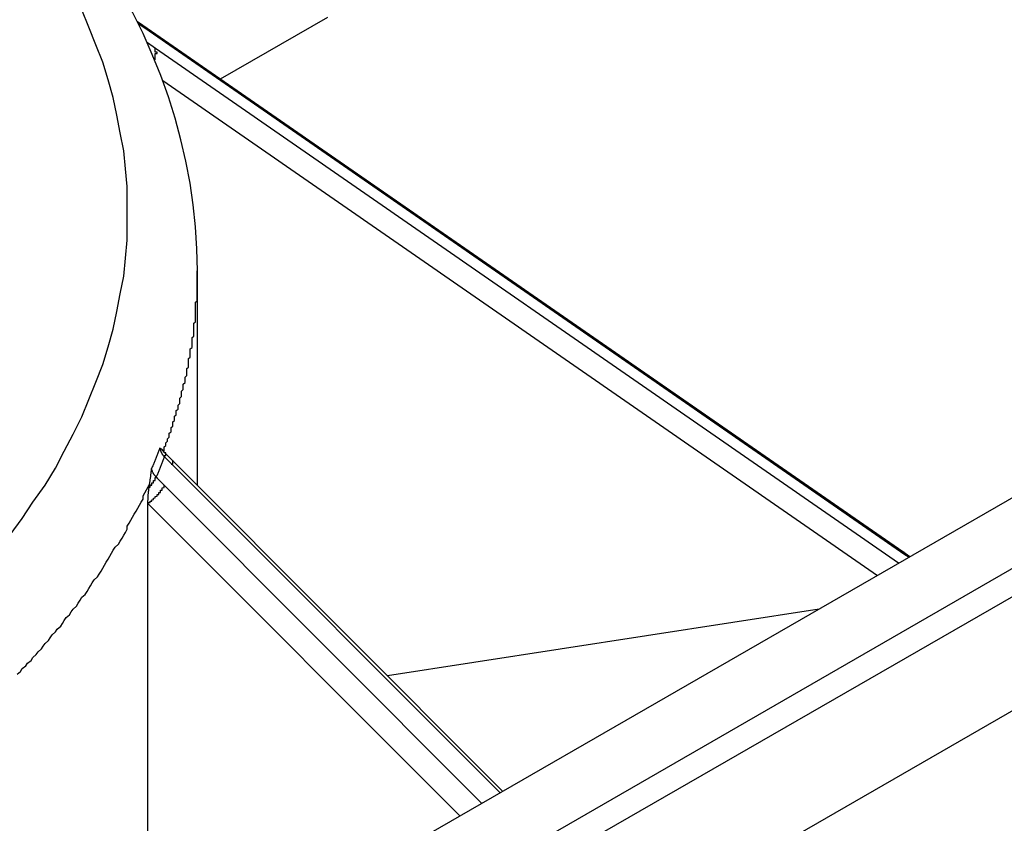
# Model space of a CAD drawing. Extents: x 553 to 1147, y -554 to 286.
# Tile 31 of 49: x 1094.41 to 1100.04, y -177.01 to -172.42. Entities that reach past the tile are written whole.
import ezdxf

# ---------------------------------------------------------------- set-up
doc = ezdxf.new("R2010")
doc.units = 0
doc.header["$LTSCALE"] = 2
doc.layers.add('ETROIT_VISIBLE__ISO_', color=7, linetype='CONTINUOUS')
doc.layers.add('VISIBLE__ISO_', color=7, linetype='CONTINUOUS')

msp = doc.modelspace()

# ---------------------------------------------------------------- linework, layer by layer
at = {"layer": 'ETROIT_VISIBLE__ISO_'}
for p, q in [((1113.4836, -167.8425), (1068.9359, -193.4958)), ((1095.0923, -172.4434), (1095.1293, -172.469)), ((1095.1293, -172.469), (1099.474, -175.4759)), ((1095.1904, -172.5867), (1095.1447, -172.5551)), ((1099.4385, -175.5268), (1095.1904, -172.5867)), ((1095.2322, -172.769), (1099.3176, -175.5964)), ((1095.2419, -174.9186), (1095.2846, -174.9613)), ((1095.2846, -174.9613), (1097.1606, -176.8386)), ((1095.2421, -175.0819), (1095.1956, -175.0354)), ((1097.0571, -176.8982), (1095.2421, -175.0819)), ((1095.1479, -175.1848), (1096.9321, -176.9702)), ((1099.474, -175.4759), (1099.498, -175.4926))]:
    msp.add_line(p, q, dxfattribs=at)
at = {"layer": 'ETROIT_VISIBLE__ISO_', "flags": 128}
for points in [[(1095.2157, -174.8681), (1095.2138, -174.8731), (1095.212, -174.8781), (1095.2101, -174.883), (1095.2083, -174.888), (1095.2064, -174.8929), (1095.2045, -174.8979), (1095.2026, -174.9028), (1095.2007, -174.9077), (1095.1988, -174.9127), (1095.1968, -174.9176), (1095.1949, -174.9225), (1095.193, -174.9274), (1095.191, -174.9322), (1095.189, -174.9371), (1095.1871, -174.942), (1095.1851, -174.9469), (1095.1831, -174.9517), (1095.1811, -174.9566), (1095.1791, -174.9614), (1095.177, -174.9662), (1095.175, -174.971), (1095.1729, -174.9759), (1095.1709, -174.9807), (1095.1688, -174.9855)], [(1095.2157, -174.8681), (1095.2161, -174.8703), (1095.2166, -174.8725), (1095.2171, -174.8748), (1095.2177, -174.877), (1095.2184, -174.8792), (1095.2191, -174.8814), (1095.2199, -174.8836), (1095.2208, -174.8858), (1095.2217, -174.888), (1095.2226, -174.8902), (1095.2237, -174.8923), (1095.2247, -174.8945), (1095.2259, -174.8966), (1095.2271, -174.8987), (1095.2283, -174.9008), (1095.2296, -174.9029), (1095.231, -174.905), (1095.2324, -174.907), (1095.2339, -174.909), (1095.2354, -174.911), (1095.2369, -174.913), (1095.2386, -174.9149), (1095.2402, -174.9168), (1095.2419, -174.9186)], [(1095.1956, -175.0354), (1095.1977, -175.0306), (1095.1997, -175.0259), (1095.2017, -175.0211), (1095.2037, -175.0163), (1095.2057, -175.0115), (1095.2077, -175.0067), (1095.2097, -175.0019), (1095.2117, -174.9971), (1095.2137, -174.9923), (1095.2156, -174.9874), (1095.2176, -174.9826), (1095.2195, -174.9777), (1095.2214, -174.9728), (1095.2233, -174.9679), (1095.2252, -174.9631), (1095.2271, -174.9582), (1095.229, -174.9533), (1095.2309, -174.9483), (1095.2327, -174.9434), (1095.2346, -174.9385), (1095.2364, -174.9335), (1095.2383, -174.9286), (1095.2401, -174.9236), (1095.2419, -174.9186)], [(1095.1956, -175.0354), (1095.1939, -175.0336), (1095.1922, -175.0317), (1095.1905, -175.0298), (1095.1889, -175.0279), (1095.1874, -175.0259), (1095.1859, -175.0239), (1095.1844, -175.0219), (1095.183, -175.0199), (1095.1817, -175.0178), (1095.1804, -175.0158), (1095.1792, -175.0137), (1095.178, -175.0116), (1095.1769, -175.0095), (1095.1759, -175.0073), (1095.1749, -175.0052), (1095.174, -175.003), (1095.1731, -175.0008), (1095.1723, -174.9986), (1095.1716, -174.9965), (1095.1709, -174.9943), (1095.1703, -174.9921), (1095.1697, -174.9898), (1095.1692, -174.9876), (1095.1688, -174.9855)]]:
    msp.add_lwpolyline(points, dxfattribs=at)
at = {"layer": 'ETROIT_VISIBLE__ISO_'}
for points in [[(1094.36, -175.365, 0), (1094.43, -175.271, 0), (1094.49, -175.177, 0), (1094.56, -175.081, 0), (1094.62, -174.984, 0), (1094.67, -174.887, 0), (1094.72, -174.789, 0), (1094.77, -174.691, 0), (1094.81, -174.592, 0), (1094.85, -174.492, 0), (1094.89, -174.392, 0), (1094.92, -174.291, 0), (1094.95, -174.19, 0), (1094.97, -174.089, 0), (1094.99, -173.988, 0), (1095.01, -173.886, 0), (1095.02, -173.784, 0), (1095.03, -173.682, 0), (1095.03, -173.58, 0), (1095.03, -173.477, 0), (1095.03, -173.375, 0), (1095.02, -173.273, 0), (1095.01, -173.171, 0), (1094.99, -173.069, 0), (1094.97, -172.968, 0), (1094.95, -172.866, 0), (1094.92, -172.765, 0), (1094.89, -172.665, 0), (1094.85, -172.565, 0), (1094.81, -172.465, 0), (1094.77, -172.366, 0)], [(1095.13, -172.469, 0), (1095.13, -172.469, 0), (1095.13, -172.469, 0), (1095.13, -172.469, 0), (1095.13, -172.468, 0), (1095.13, -172.468, 0), (1095.13, -172.468, 0), (1095.13, -172.468, 0), (1095.13, -172.468, 0), (1095.13, -172.468, 0), (1095.13, -172.468, 0), (1095.13, -172.468, 0), (1095.13, -172.467, 0), (1095.13, -172.467, 0), (1095.13, -172.467, 0), (1095.13, -172.467, 0), (1095.13, -172.467, 0), (1095.13, -172.467, 0), (1095.13, -172.467, 0), (1095.13, -172.466, 0), (1095.13, -172.466, 0), (1095.13, -172.466, 0), (1095.13, -172.466, 0), (1095.13, -172.466, 0), (1095.13, -172.466, 0), (1095.13, -172.466, 0), (1095.13, -172.466, 0), (1095.13, -172.465, 0), (1095.13, -172.465, 0), (1095.13, -172.465, 0), (1095.13, -172.465, 0), (1095.13, -172.465, 0), (1095.13, -172.465, 0), (1095.13, -172.465, 0), (1095.13, -172.465, 0), (1095.13, -172.464, 0), (1095.13, -172.464, 0), (1095.13, -172.464, 0), (1095.13, -172.464, 0), (1095.13, -172.464, 0), (1095.13, -172.464, 0), (1095.13, -172.464, 0), (1095.13, -172.464, 0), (1095.13, -172.464, 0), (1095.13, -172.463, 0), (1095.13, -172.463, 0), (1095.13, -172.463, 0), (1095.13, -172.463, 0), (1095.13, -172.463, 0), (1095.13, -172.463, 0), (1095.13, -172.463, 0), (1095.13, -172.463, 0), (1095.13, -172.462, 0), (1095.13, -172.462, 0), (1095.13, -172.462, 0), (1095.13, -172.462, 0), (1095.13, -172.462, 0), (1095.12, -172.462, 0), (1095.12, -172.462, 0), (1095.12, -172.462, 0), (1095.12, -172.462, 0), (1095.12, -172.461, 0), (1095.12, -172.461, 0), (1095.12, -172.461, 0), (1095.12, -172.461, 0), (1095.12, -172.461, 0), (1095.12, -172.461, 0), (1095.12, -172.461, 0), (1095.12, -172.461, 0), (1095.12, -172.461, 0), (1095.12, -172.46, 0), (1095.12, -172.46, 0), (1095.12, -172.46, 0), (1095.12, -172.46, 0), (1095.12, -172.46, 0), (1095.12, -172.46, 0), (1095.12, -172.46, 0), (1095.12, -172.46, 0), (1095.12, -172.46, 0), (1095.12, -172.46, 0), (1095.12, -172.459, 0), (1095.12, -172.459, 0), (1095.12, -172.459, 0), (1095.12, -172.459, 0), (1095.12, -172.459, 0), (1095.12, -172.459, 0), (1095.12, -172.459, 0), (1095.12, -172.459, 0), (1095.12, -172.459, 0), (1095.12, -172.459, 0), (1095.12, -172.458, 0), (1095.12, -172.458, 0), (1095.12, -172.458, 0), (1095.12, -172.458, 0), (1095.12, -172.458, 0), (1095.12, -172.458, 0), (1095.12, -172.458, 0), (1095.12, -172.458, 0), (1095.12, -172.458, 0), (1095.12, -172.458, 0), (1095.12, -172.458, 0), (1095.12, -172.457, 0), (1095.12, -172.457, 0), (1095.12, -172.457, 0), (1095.12, -172.457, 0), (1095.12, -172.457, 0), (1095.12, -172.457, 0), (1095.12, -172.457, 0), (1095.12, -172.457, 0), (1095.12, -172.457, 0), (1095.12, -172.457, 0), (1095.12, -172.457, 0), (1095.12, -172.456, 0), (1095.12, -172.456, 0), (1095.12, -172.456, 0), (1095.12, -172.456, 0), (1095.12, -172.456, 0), (1095.12, -172.456, 0), (1095.12, -172.456, 0), (1095.12, -172.456, 0), (1095.12, -172.456, 0), (1095.12, -172.456, 0), (1095.12, -172.456, 0), (1095.12, -172.456, 0), (1095.12, -172.455, 0), (1095.12, -172.455, 0), (1095.12, -172.455, 0), (1095.12, -172.455, 0), (1095.12, -172.455, 0)], [(1095.19, -172.652, 0), (1095.19, -172.651, 0), (1095.19, -172.651, 0), (1095.19, -172.65, 0), (1095.19, -172.65, 0), (1095.19, -172.649, 0), (1095.19, -172.649, 0), (1095.19, -172.648, 0), (1095.19, -172.647, 0), (1095.19, -172.647, 0), (1095.19, -172.646, 0), (1095.19, -172.646, 0), (1095.19, -172.645, 0), (1095.19, -172.644, 0), (1095.19, -172.644, 0), (1095.19, -172.643, 0), (1095.19, -172.643, 0), (1095.19, -172.642, 0), (1095.19, -172.642, 0), (1095.19, -172.641, 0), (1095.19, -172.64, 0), (1095.19, -172.64, 0), (1095.19, -172.639, 0), (1095.19, -172.639, 0), (1095.19, -172.638, 0), (1095.19, -172.637, 0), (1095.19, -172.637, 0), (1095.19, -172.636, 0), (1095.19, -172.636, 0), (1095.19, -172.635, 0), (1095.19, -172.635, 0), (1095.19, -172.634, 0), (1095.19, -172.633, 0), (1095.19, -172.633, 0), (1095.19, -172.632, 0), (1095.19, -172.632, 0), (1095.19, -172.631, 0), (1095.19, -172.631, 0), (1095.19, -172.63, 0), (1095.19, -172.63, 0), (1095.19, -172.629, 0), (1095.19, -172.628, 0), (1095.19, -172.628, 0), (1095.19, -172.627, 0), (1095.19, -172.627, 0), (1095.19, -172.626, 0), (1095.19, -172.626, 0), (1095.19, -172.625, 0), (1095.19, -172.625, 0), (1095.19, -172.624, 0), (1095.19, -172.623, 0), (1095.19, -172.623, 0), (1095.19, -172.622, 0), (1095.19, -172.622, 0), (1095.19, -172.621, 0), (1095.19, -172.621, 0), (1095.19, -172.62, 0), (1095.19, -172.62, 0), (1095.19, -172.619, 0), (1095.19, -172.619, 0), (1095.19, -172.618, 0), (1095.19, -172.617, 0), (1095.19, -172.617, 0), (1095.19, -172.616, 0), (1095.19, -172.616, 0), (1095.19, -172.615, 0), (1095.2, -172.615, 0), (1095.2, -172.614, 0), (1095.2, -172.614, 0), (1095.2, -172.613, 0), (1095.2, -172.613, 0), (1095.2, -172.612, 0), (1095.2, -172.612, 0), (1095.2, -172.611, 0), (1095.2, -172.611, 0), (1095.2, -172.61, 0), (1095.2, -172.61, 0), (1095.2, -172.609, 0), (1095.2, -172.609, 0), (1095.2, -172.608, 0), (1095.2, -172.608, 0), (1095.2, -172.607, 0), (1095.19, -172.607, 0), (1095.19, -172.606, 0), (1095.19, -172.606, 0), (1095.19, -172.605, 0), (1095.19, -172.605, 0), (1095.19, -172.604, 0), (1095.19, -172.604, 0), (1095.19, -172.603, 0), (1095.19, -172.603, 0), (1095.19, -172.602, 0), (1095.19, -172.602, 0), (1095.19, -172.601, 0), (1095.19, -172.601, 0), (1095.19, -172.601, 0), (1095.19, -172.6, 0), (1095.19, -172.6, 0), (1095.19, -172.599, 0), (1095.19, -172.599, 0), (1095.19, -172.598, 0), (1095.19, -172.598, 0), (1095.19, -172.597, 0), (1095.19, -172.597, 0), (1095.19, -172.596, 0), (1095.19, -172.596, 0), (1095.19, -172.596, 0), (1095.19, -172.595, 0), (1095.19, -172.595, 0), (1095.19, -172.594, 0), (1095.19, -172.594, 0), (1095.19, -172.593, 0), (1095.19, -172.593, 0), (1095.19, -172.593, 0), (1095.19, -172.592, 0), (1095.19, -172.592, 0), (1095.19, -172.591, 0), (1095.19, -172.591, 0), (1095.19, -172.591, 0), (1095.19, -172.59, 0), (1095.19, -172.59, 0), (1095.19, -172.589, 0), (1095.19, -172.589, 0), (1095.19, -172.589, 0), (1095.19, -172.588, 0), (1095.19, -172.588, 0), (1095.19, -172.587, 0), (1095.19, -172.587, 0), (1095.19, -172.587, 0)], [(1095.24, -174.886, 0), (1095.24, -174.878, 0), (1095.24, -174.87, 0), (1095.24, -174.862, 0), (1095.25, -174.854, 0), (1095.25, -174.846, 0), (1095.25, -174.838, 0), (1095.26, -174.83, 0), (1095.26, -174.823, 0), (1095.26, -174.815, 0), (1095.27, -174.807, 0), (1095.27, -174.799, 0), (1095.27, -174.791, 0), (1095.27, -174.783, 0), (1095.28, -174.775, 0), (1095.28, -174.767, 0), (1095.28, -174.759, 0), (1095.28, -174.751, 0), (1095.29, -174.743, 0), (1095.29, -174.735, 0), (1095.29, -174.727, 0), (1095.29, -174.719, 0), (1095.3, -174.711, 0), (1095.3, -174.703, 0), (1095.3, -174.695, 0), (1095.3, -174.687, 0), (1095.31, -174.679, 0), (1095.31, -174.671, 0), (1095.31, -174.663, 0), (1095.31, -174.655, 0), (1095.32, -174.647, 0), (1095.32, -174.639, 0), (1095.32, -174.631, 0), (1095.32, -174.623, 0), (1095.33, -174.615, 0), (1095.33, -174.607, 0), (1095.33, -174.599, 0), (1095.33, -174.591, 0), (1095.33, -174.583, 0), (1095.34, -174.575, 0), (1095.34, -174.567, 0), (1095.34, -174.559, 0), (1095.34, -174.551, 0), (1095.34, -174.543, 0), (1095.35, -174.535, 0), (1095.35, -174.527, 0), (1095.35, -174.519, 0), (1095.35, -174.511, 0), (1095.35, -174.503, 0), (1095.36, -174.495, 0), (1095.36, -174.487, 0), (1095.36, -174.479, 0), (1095.36, -174.471, 0), (1095.36, -174.463, 0), (1095.37, -174.455, 0), (1095.37, -174.447, 0), (1095.37, -174.439, 0), (1095.37, -174.431, 0), (1095.37, -174.423, 0), (1095.37, -174.415, 0), (1095.38, -174.406, 0), (1095.38, -174.398, 0), (1095.38, -174.39, 0), (1095.38, -174.382, 0), (1095.38, -174.374, 0), (1095.38, -174.366, 0), (1095.38, -174.358, 0), (1095.39, -174.35, 0), (1095.39, -174.342, 0), (1095.39, -174.334, 0), (1095.39, -174.326, 0), (1095.39, -174.318, 0), (1095.39, -174.31, 0), (1095.39, -174.302, 0), (1095.4, -174.294, 0), (1095.4, -174.286, 0), (1095.4, -174.277, 0), (1095.4, -174.269, 0), (1095.4, -174.261, 0), (1095.4, -174.253, 0), (1095.4, -174.245, 0), (1095.4, -174.237, 0), (1095.41, -174.229, 0), (1095.41, -174.221, 0), (1095.41, -174.213, 0), (1095.41, -174.205, 0), (1095.41, -174.197, 0), (1095.41, -174.189, 0), (1095.41, -174.18, 0), (1095.41, -174.172, 0), (1095.41, -174.164, 0), (1095.41, -174.156, 0), (1095.42, -174.148, 0), (1095.42, -174.14, 0), (1095.42, -174.132, 0), (1095.42, -174.124, 0), (1095.42, -174.116, 0), (1095.42, -174.108, 0), (1095.42, -174.1, 0), (1095.42, -174.091, 0), (1095.42, -174.083, 0), (1095.42, -174.075, 0), (1095.42, -174.067, 0), (1095.42, -174.059, 0), (1095.42, -174.051, 0), (1095.42, -174.043, 0), (1095.42, -174.035, 0), (1095.43, -174.027, 0), (1095.43, -174.019, 0), (1095.43, -174.01, 0), (1095.43, -174.002, 0), (1095.43, -173.994, 0), (1095.43, -173.986, 0), (1095.43, -173.978, 0), (1095.43, -173.97, 0), (1095.43, -173.962, 0), (1095.43, -173.954, 0), (1095.43, -173.946, 0), (1095.43, -173.938, 0), (1095.43, -173.929, 0), (1095.43, -173.921, 0), (1095.43, -173.913, 0), (1095.43, -173.905, 0), (1095.43, -173.897, 0), (1095.43, -173.889, 0), (1095.43, -173.881, 0), (1095.43, -173.873, 0), (1095.43, -173.865, 0), (1095.43, -173.856, 0)], [(1095.24, -174.919, 0), (1095.24, -174.918, 0), (1095.24, -174.918, 0), (1095.24, -174.918, 0), (1095.24, -174.918, 0), (1095.24, -174.917, 0), (1095.24, -174.917, 0), (1095.24, -174.917, 0), (1095.24, -174.917, 0), (1095.24, -174.916, 0), (1095.24, -174.916, 0), (1095.24, -174.916, 0), (1095.24, -174.916, 0), (1095.24, -174.915, 0), (1095.24, -174.915, 0), (1095.24, -174.915, 0), (1095.24, -174.915, 0), (1095.24, -174.914, 0), (1095.24, -174.914, 0), (1095.24, -174.914, 0), (1095.24, -174.914, 0), (1095.24, -174.913, 0), (1095.24, -174.913, 0), (1095.24, -174.913, 0), (1095.24, -174.913, 0), (1095.24, -174.912, 0), (1095.24, -174.912, 0), (1095.24, -174.912, 0), (1095.24, -174.912, 0), (1095.24, -174.911, 0), (1095.24, -174.911, 0), (1095.24, -174.911, 0), (1095.25, -174.911, 0), (1095.25, -174.91, 0), (1095.25, -174.91, 0), (1095.25, -174.91, 0), (1095.25, -174.91, 0), (1095.25, -174.91, 0), (1095.25, -174.909, 0), (1095.25, -174.909, 0), (1095.25, -174.909, 0), (1095.25, -174.909, 0), (1095.25, -174.908, 0), (1095.25, -174.908, 0), (1095.25, -174.908, 0), (1095.25, -174.908, 0), (1095.25, -174.908, 0), (1095.25, -174.907, 0), (1095.25, -174.907, 0), (1095.25, -174.907, 0), (1095.25, -174.907, 0), (1095.25, -174.907, 0), (1095.25, -174.906, 0), (1095.25, -174.906, 0), (1095.25, -174.906, 0), (1095.25, -174.906, 0), (1095.25, -174.906, 0), (1095.25, -174.905, 0), (1095.25, -174.905, 0), (1095.25, -174.905, 0), (1095.25, -174.905, 0), (1095.25, -174.905, 0), (1095.25, -174.904, 0), (1095.25, -174.904, 0), (1095.25, -174.904, 0), (1095.25, -174.904, 0), (1095.25, -174.904, 0), (1095.25, -174.903, 0), (1095.25, -174.903, 0), (1095.25, -174.903, 0), (1095.25, -174.903, 0), (1095.25, -174.903, 0), (1095.25, -174.903, 0), (1095.25, -174.902, 0), (1095.25, -174.902, 0), (1095.25, -174.902, 0), (1095.25, -174.902, 0), (1095.25, -174.902, 0), (1095.25, -174.902, 0), (1095.25, -174.901, 0), (1095.25, -174.901, 0), (1095.25, -174.901, 0), (1095.25, -174.901, 0), (1095.25, -174.901, 0), (1095.25, -174.901, 0), (1095.25, -174.9, 0), (1095.25, -174.9, 0), (1095.25, -174.9, 0), (1095.25, -174.9, 0), (1095.25, -174.9, 0), (1095.25, -174.9, 0), (1095.25, -174.9, 0), (1095.25, -174.899, 0), (1095.25, -174.899, 0), (1095.25, -174.899, 0), (1095.25, -174.899, 0), (1095.25, -174.899, 0), (1095.25, -174.899, 0), (1095.25, -174.899, 0), (1095.25, -174.898, 0), (1095.25, -174.898, 0), (1095.25, -174.898, 0), (1095.25, -174.898, 0), (1095.25, -174.898, 0), (1095.25, -174.898, 0), (1095.25, -174.898, 0), (1095.25, -174.898, 0), (1095.25, -174.897, 0), (1095.25, -174.897, 0), (1095.25, -174.897, 0), (1095.25, -174.897, 0), (1095.25, -174.897, 0), (1095.25, -174.897, 0), (1095.25, -174.897, 0), (1095.25, -174.897, 0), (1095.25, -174.897, 0), (1095.25, -174.896, 0), (1095.25, -174.896, 0), (1095.25, -174.896, 0), (1095.25, -174.896, 0), (1095.24, -174.896, 0), (1095.24, -174.896, 0), (1095.24, -174.896, 0), (1095.24, -174.896, 0), (1095.24, -174.896, 0), (1095.24, -174.895, 0), (1095.24, -174.895, 0), (1095.24, -174.895, 0), (1095.24, -174.895, 0)], [(1095.28, -174.961, 0), (1095.28, -174.961, 0), (1095.28, -174.961, 0), (1095.28, -174.961, 0), (1095.29, -174.96, 0), (1095.29, -174.96, 0), (1095.29, -174.96, 0), (1095.29, -174.96, 0), (1095.29, -174.959, 0), (1095.29, -174.959, 0), (1095.29, -174.959, 0), (1095.29, -174.958, 0), (1095.29, -174.958, 0), (1095.29, -174.958, 0), (1095.29, -174.958, 0), (1095.29, -174.957, 0), (1095.29, -174.957, 0), (1095.29, -174.957, 0), (1095.29, -174.957, 0), (1095.29, -174.956, 0), (1095.29, -174.956, 0), (1095.29, -174.956, 0), (1095.29, -174.956, 0), (1095.29, -174.956, 0), (1095.29, -174.955, 0), (1095.29, -174.955, 0), (1095.29, -174.955, 0), (1095.29, -174.955, 0), (1095.29, -174.954, 0), (1095.29, -174.954, 0), (1095.29, -174.954, 0), (1095.29, -174.954, 0), (1095.29, -174.953, 0), (1095.29, -174.953, 0), (1095.29, -174.953, 0), (1095.29, -174.953, 0), (1095.29, -174.952, 0), (1095.29, -174.952, 0), (1095.29, -174.952, 0), (1095.29, -174.952, 0), (1095.29, -174.952, 0), (1095.29, -174.951, 0), (1095.29, -174.951, 0), (1095.29, -174.951, 0), (1095.29, -174.951, 0), (1095.29, -174.951, 0), (1095.29, -174.95, 0), (1095.29, -174.95, 0), (1095.29, -174.95, 0), (1095.29, -174.95, 0), (1095.29, -174.949, 0), (1095.29, -174.949, 0), (1095.29, -174.949, 0), (1095.29, -174.949, 0), (1095.29, -174.949, 0), (1095.29, -174.948, 0), (1095.29, -174.948, 0), (1095.29, -174.948, 0), (1095.29, -174.948, 0), (1095.29, -174.948, 0), (1095.29, -174.948, 0), (1095.29, -174.947, 0), (1095.29, -174.947, 0), (1095.29, -174.947, 0), (1095.29, -174.947, 0), (1095.29, -174.947, 0), (1095.29, -174.946, 0), (1095.29, -174.946, 0), (1095.29, -174.946, 0), (1095.29, -174.946, 0), (1095.29, -174.946, 0), (1095.29, -174.945, 0), (1095.29, -174.945, 0), (1095.29, -174.945, 0), (1095.29, -174.945, 0), (1095.29, -174.945, 0), (1095.29, -174.945, 0), (1095.29, -174.944, 0), (1095.29, -174.944, 0), (1095.29, -174.944, 0), (1095.29, -174.944, 0), (1095.29, -174.944, 0), (1095.29, -174.944, 0), (1095.29, -174.943, 0), (1095.29, -174.943, 0), (1095.29, -174.943, 0), (1095.29, -174.943, 0), (1095.29, -174.943, 0), (1095.29, -174.943, 0), (1095.29, -174.943, 0), (1095.29, -174.942, 0), (1095.29, -174.942, 0), (1095.29, -174.942, 0), (1095.29, -174.942, 0), (1095.29, -174.942, 0), (1095.29, -174.942, 0), (1095.29, -174.942, 0), (1095.29, -174.941, 0), (1095.29, -174.941, 0), (1095.29, -174.941, 0), (1095.29, -174.941, 0), (1095.29, -174.941, 0), (1095.29, -174.941, 0), (1095.29, -174.941, 0), (1095.29, -174.94, 0), (1095.29, -174.94, 0), (1095.29, -174.94, 0), (1095.29, -174.94, 0), (1095.29, -174.94, 0), (1095.29, -174.94, 0), (1095.29, -174.94, 0), (1095.29, -174.94, 0), (1095.29, -174.94, 0), (1095.29, -174.939, 0), (1095.29, -174.939, 0), (1095.29, -174.939, 0), (1095.29, -174.939, 0), (1095.29, -174.939, 0), (1095.29, -174.939, 0), (1095.29, -174.939, 0), (1095.29, -174.939, 0), (1095.29, -174.939, 0), (1095.29, -174.938, 0), (1095.29, -174.938, 0), (1095.29, -174.938, 0), (1095.29, -174.938, 0), (1095.29, -174.938, 0), (1095.29, -174.938, 0), (1095.29, -174.938, 0)], [(1095.15, -175.091, 0), (1095.16, -175.091, 0), (1095.16, -175.09, 0), (1095.16, -175.09, 0), (1095.16, -175.089, 0), (1095.16, -175.089, 0), (1095.16, -175.089, 0), (1095.16, -175.088, 0), (1095.16, -175.088, 0), (1095.16, -175.087, 0), (1095.16, -175.087, 0), (1095.16, -175.086, 0), (1095.16, -175.086, 0), (1095.16, -175.085, 0), (1095.16, -175.085, 0), (1095.16, -175.084, 0), (1095.16, -175.084, 0), (1095.16, -175.083, 0), (1095.16, -175.083, 0), (1095.16, -175.082, 0), (1095.16, -175.082, 0), (1095.16, -175.081, 0), (1095.16, -175.081, 0), (1095.16, -175.081, 0), (1095.16, -175.08, 0), (1095.17, -175.08, 0), (1095.17, -175.079, 0), (1095.17, -175.079, 0), (1095.17, -175.078, 0), (1095.17, -175.078, 0), (1095.17, -175.077, 0), (1095.17, -175.077, 0), (1095.17, -175.076, 0), (1095.17, -175.076, 0), (1095.17, -175.075, 0), (1095.17, -175.075, 0), (1095.17, -175.074, 0), (1095.17, -175.074, 0), (1095.17, -175.074, 0), (1095.17, -175.073, 0), (1095.17, -175.073, 0), (1095.17, -175.072, 0), (1095.17, -175.072, 0), (1095.17, -175.071, 0), (1095.17, -175.071, 0), (1095.17, -175.07, 0), (1095.17, -175.07, 0), (1095.17, -175.069, 0), (1095.17, -175.069, 0), (1095.17, -175.068, 0), (1095.17, -175.068, 0), (1095.18, -175.068, 0), (1095.18, -175.067, 0), (1095.18, -175.067, 0), (1095.18, -175.066, 0), (1095.18, -175.066, 0), (1095.18, -175.065, 0), (1095.18, -175.065, 0), (1095.18, -175.064, 0), (1095.18, -175.064, 0), (1095.18, -175.063, 0), (1095.18, -175.063, 0), (1095.18, -175.062, 0), (1095.18, -175.062, 0), (1095.18, -175.062, 0), (1095.18, -175.061, 0), (1095.18, -175.061, 0), (1095.18, -175.06, 0), (1095.18, -175.06, 0), (1095.18, -175.059, 0), (1095.18, -175.059, 0), (1095.18, -175.058, 0), (1095.18, -175.058, 0), (1095.18, -175.058, 0), (1095.18, -175.057, 0), (1095.18, -175.057, 0), (1095.18, -175.056, 0), (1095.18, -175.056, 0), (1095.18, -175.055, 0), (1095.18, -175.055, 0), (1095.18, -175.055, 0), (1095.18, -175.054, 0), (1095.19, -175.054, 0), (1095.19, -175.053, 0), (1095.19, -175.053, 0), (1095.19, -175.052, 0), (1095.19, -175.052, 0), (1095.19, -175.052, 0), (1095.19, -175.051, 0), (1095.19, -175.051, 0), (1095.19, -175.05, 0), (1095.19, -175.05, 0), (1095.19, -175.049, 0), (1095.19, -175.049, 0), (1095.19, -175.049, 0), (1095.19, -175.048, 0), (1095.19, -175.048, 0), (1095.19, -175.047, 0), (1095.19, -175.047, 0), (1095.19, -175.047, 0), (1095.19, -175.046, 0), (1095.19, -175.046, 0), (1095.19, -175.045, 0), (1095.19, -175.045, 0), (1095.19, -175.045, 0), (1095.19, -175.044, 0), (1095.19, -175.044, 0), (1095.19, -175.043, 0), (1095.19, -175.043, 0), (1095.19, -175.043, 0), (1095.19, -175.042, 0), (1095.19, -175.042, 0), (1095.19, -175.041, 0), (1095.19, -175.041, 0), (1095.19, -175.041, 0), (1095.19, -175.04, 0), (1095.19, -175.04, 0), (1095.19, -175.039, 0), (1095.19, -175.039, 0), (1095.19, -175.039, 0), (1095.19, -175.038, 0), (1095.19, -175.038, 0), (1095.19, -175.038, 0), (1095.19, -175.037, 0), (1095.19, -175.037, 0), (1095.2, -175.036, 0), (1095.2, -175.036, 0), (1095.2, -175.036, 0), (1095.2, -175.035, 0)], [(1094.4, -176.16, 0), (1094.42, -176.144, 0), (1094.43, -176.128, 0), (1094.45, -176.112, 0), (1094.46, -176.097, 0), (1094.48, -176.081, 0), (1094.49, -176.065, 0), (1094.51, -176.048, 0), (1094.52, -176.032, 0), (1094.54, -176.016, 0), (1094.55, -176, 0), (1094.56, -175.984, 0), (1094.58, -175.968, 0), (1094.59, -175.952, 0), (1094.6, -175.935, 0), (1094.62, -175.919, 0), (1094.63, -175.903, 0), (1094.65, -175.886, 0), (1094.66, -175.87, 0), (1094.67, -175.854, 0), (1094.68, -175.837, 0), (1094.7, -175.821, 0), (1094.71, -175.804, 0), (1094.72, -175.788, 0), (1094.74, -175.771, 0), (1094.75, -175.755, 0), (1094.76, -175.738, 0), (1094.77, -175.721, 0), (1094.79, -175.705, 0), (1094.8, -175.688, 0), (1094.81, -175.671, 0), (1094.82, -175.655, 0), (1094.83, -175.638, 0), (1094.84, -175.621, 0), (1094.86, -175.604, 0), (1094.87, -175.588, 0), (1094.88, -175.571, 0), (1094.89, -175.554, 0), (1094.9, -175.537, 0), (1094.91, -175.52, 0), (1094.92, -175.503, 0), (1094.93, -175.486, 0), (1094.94, -175.469, 0), (1094.95, -175.452, 0), (1094.96, -175.435, 0), (1094.98, -175.418, 0), (1094.99, -175.401, 0), (1095, -175.384, 0), (1095.01, -175.367, 0), (1095.02, -175.35, 0), (1095.03, -175.332, 0), (1095.03, -175.315, 0), (1095.04, -175.298, 0), (1095.05, -175.281, 0), (1095.06, -175.264, 0), (1095.07, -175.246, 0), (1095.08, -175.229, 0), (1095.09, -175.212, 0), (1095.1, -175.194, 0), (1095.11, -175.177, 0), (1095.12, -175.16, 0), (1095.12, -175.142, 0), (1095.13, -175.125, 0), (1095.14, -175.107, 0), (1095.15, -175.09, 0), (1095.16, -175.072, 0)], [(1095.15, -175.185, 0), (1095.15, -175.184, 0), (1095.15, -175.184, 0), (1095.15, -175.183, 0), (1095.15, -175.182, 0), (1095.15, -175.182, 0), (1095.15, -175.181, 0), (1095.15, -175.181, 0), (1095.15, -175.18, 0), (1095.16, -175.179, 0), (1095.16, -175.179, 0), (1095.16, -175.178, 0), (1095.16, -175.177, 0), (1095.16, -175.177, 0), (1095.16, -175.176, 0), (1095.16, -175.175, 0), (1095.16, -175.175, 0), (1095.16, -175.174, 0), (1095.16, -175.173, 0), (1095.16, -175.172, 0), (1095.17, -175.172, 0), (1095.17, -175.171, 0), (1095.17, -175.17, 0), (1095.17, -175.169, 0), (1095.17, -175.169, 0), (1095.17, -175.168, 0), (1095.17, -175.167, 0), (1095.17, -175.166, 0), (1095.17, -175.166, 0), (1095.17, -175.165, 0), (1095.17, -175.164, 0), (1095.18, -175.163, 0), (1095.18, -175.162, 0), (1095.18, -175.162, 0), (1095.18, -175.161, 0), (1095.18, -175.16, 0), (1095.18, -175.159, 0), (1095.18, -175.158, 0), (1095.18, -175.158, 0), (1095.18, -175.157, 0), (1095.18, -175.156, 0), (1095.18, -175.155, 0), (1095.18, -175.154, 0), (1095.19, -175.153, 0), (1095.19, -175.153, 0), (1095.19, -175.152, 0), (1095.19, -175.151, 0), (1095.19, -175.15, 0), (1095.19, -175.149, 0), (1095.19, -175.148, 0), (1095.19, -175.147, 0), (1095.19, -175.147, 0), (1095.19, -175.146, 0), (1095.19, -175.145, 0), (1095.2, -175.144, 0), (1095.2, -175.143, 0), (1095.2, -175.142, 0), (1095.2, -175.141, 0), (1095.2, -175.14, 0), (1095.2, -175.14, 0), (1095.2, -175.139, 0), (1095.2, -175.138, 0), (1095.2, -175.137, 0), (1095.2, -175.136, 0), (1095.2, -175.135, 0), (1095.2, -175.134, 0), (1095.21, -175.133, 0), (1095.21, -175.132, 0), (1095.21, -175.132, 0), (1095.21, -175.131, 0), (1095.21, -175.13, 0), (1095.21, -175.129, 0), (1095.21, -175.128, 0), (1095.21, -175.127, 0), (1095.21, -175.126, 0), (1095.21, -175.125, 0), (1095.21, -175.124, 0), (1095.21, -175.123, 0), (1095.21, -175.123, 0), (1095.22, -175.122, 0), (1095.22, -175.121, 0), (1095.22, -175.12, 0), (1095.22, -175.119, 0), (1095.22, -175.118, 0), (1095.22, -175.117, 0), (1095.22, -175.116, 0), (1095.22, -175.115, 0), (1095.22, -175.115, 0), (1095.22, -175.114, 0), (1095.22, -175.113, 0), (1095.22, -175.112, 0), (1095.22, -175.111, 0), (1095.22, -175.11, 0), (1095.23, -175.109, 0), (1095.23, -175.109, 0), (1095.23, -175.108, 0), (1095.23, -175.107, 0), (1095.23, -175.106, 0), (1095.23, -175.105, 0), (1095.23, -175.104, 0), (1095.23, -175.103, 0), (1095.23, -175.103, 0), (1095.23, -175.102, 0), (1095.23, -175.101, 0), (1095.23, -175.1, 0), (1095.23, -175.099, 0), (1095.23, -175.098, 0), (1095.23, -175.098, 0), (1095.23, -175.097, 0), (1095.23, -175.096, 0), (1095.23, -175.095, 0), (1095.24, -175.094, 0), (1095.24, -175.094, 0), (1095.24, -175.093, 0), (1095.24, -175.092, 0), (1095.24, -175.091, 0), (1095.24, -175.091, 0), (1095.24, -175.09, 0), (1095.24, -175.089, 0), (1095.24, -175.088, 0), (1095.24, -175.088, 0), (1095.24, -175.087, 0), (1095.24, -175.086, 0), (1095.24, -175.085, 0), (1095.24, -175.085, 0), (1095.24, -175.084, 0), (1095.24, -175.083, 0), (1095.24, -175.083, 0), (1095.24, -175.082, 0)], [(1099.47, -175.476, 0), (1099.47, -175.476, 0), (1099.47, -175.476, 0), (1099.47, -175.476, 0), (1099.47, -175.475, 0), (1099.47, -175.475, 0), (1099.47, -175.475, 0), (1099.47, -175.475, 0), (1099.47, -175.475, 0), (1099.47, -175.475, 0), (1099.47, -175.475, 0), (1099.47, -175.474, 0), (1099.47, -175.474, 0), (1099.47, -175.474, 0), (1099.47, -175.474, 0), (1099.47, -175.474, 0), (1099.47, -175.474, 0), (1099.47, -175.474, 0), (1099.47, -175.474, 0), (1099.47, -175.473, 0), (1099.47, -175.473, 0), (1099.47, -175.473, 0), (1099.47, -175.473, 0), (1099.47, -175.473, 0), (1099.47, -175.473, 0), (1099.47, -175.473, 0), (1099.47, -175.473, 0), (1099.47, -175.472, 0), (1099.47, -175.472, 0), (1099.47, -175.472, 0), (1099.47, -175.472, 0), (1099.47, -175.472, 0), (1099.47, -175.472, 0), (1099.47, -175.472, 0), (1099.47, -175.472, 0), (1099.47, -175.471, 0), (1099.47, -175.471, 0), (1099.47, -175.471, 0), (1099.47, -175.471, 0), (1099.47, -175.471, 0), (1099.47, -175.471, 0), (1099.47, -175.471, 0), (1099.47, -175.471, 0), (1099.47, -175.47, 0), (1099.47, -175.47, 0), (1099.47, -175.47, 0), (1099.47, -175.47, 0), (1099.47, -175.47, 0), (1099.47, -175.47, 0), (1099.47, -175.47, 0), (1099.47, -175.47, 0), (1099.47, -175.47, 0), (1099.47, -175.469, 0), (1099.47, -175.469, 0), (1099.47, -175.469, 0), (1099.47, -175.469, 0), (1099.47, -175.469, 0), (1099.47, -175.469, 0), (1099.47, -175.469, 0), (1099.47, -175.469, 0), (1099.47, -175.469, 0), (1099.47, -175.468, 0), (1099.47, -175.468, 0), (1099.47, -175.468, 0), (1099.47, -175.468, 0), (1099.47, -175.468, 0), (1099.47, -175.468, 0), (1099.47, -175.468, 0), (1099.47, -175.468, 0), (1099.47, -175.468, 0), (1099.47, -175.467, 0), (1099.47, -175.467, 0), (1099.47, -175.467, 0), (1099.47, -175.467, 0), (1099.47, -175.467, 0), (1099.47, -175.467, 0), (1099.47, -175.467, 0), (1099.47, -175.467, 0), (1099.47, -175.467, 0), (1099.47, -175.466, 0), (1099.47, -175.466, 0), (1099.47, -175.466, 0), (1099.47, -175.466, 0), (1099.47, -175.466, 0), (1099.47, -175.466, 0), (1099.47, -175.466, 0), (1099.47, -175.466, 0), (1099.47, -175.466, 0), (1099.47, -175.466, 0), (1099.47, -175.465, 0), (1099.47, -175.465, 0), (1099.47, -175.465, 0), (1099.47, -175.465, 0), (1099.47, -175.465, 0), (1099.47, -175.465, 0), (1099.47, -175.465, 0), (1099.47, -175.465, 0), (1099.47, -175.465, 0), (1099.47, -175.465, 0), (1099.47, -175.465, 0), (1099.47, -175.464, 0), (1099.47, -175.464, 0), (1099.47, -175.464, 0), (1099.47, -175.464, 0), (1099.47, -175.464, 0), (1099.47, -175.464, 0), (1099.47, -175.464, 0), (1099.46, -175.464, 0), (1099.46, -175.464, 0), (1099.46, -175.464, 0), (1099.46, -175.464, 0), (1099.46, -175.463, 0), (1099.46, -175.463, 0), (1099.46, -175.463, 0), (1099.46, -175.463, 0), (1099.46, -175.463, 0), (1099.46, -175.463, 0), (1099.46, -175.463, 0), (1099.46, -175.463, 0), (1099.46, -175.463, 0), (1099.46, -175.463, 0), (1099.46, -175.463, 0), (1099.46, -175.463, 0), (1099.46, -175.462, 0), (1099.46, -175.462, 0), (1099.46, -175.462, 0), (1099.46, -175.462, 0), (1099.46, -175.462, 0), (1099.46, -175.462, 0)], [(1099.5, -175.49, 0), (1099.5, -175.49, 0), (1099.5, -175.49, 0), (1099.5, -175.49, 0), (1099.5, -175.49, 0), (1099.5, -175.49, 0), (1099.5, -175.49, 0), (1099.5, -175.49, 0), (1099.5, -175.49, 0), (1099.5, -175.49, 0), (1099.5, -175.49, 0), (1099.5, -175.49, 0), (1099.5, -175.49, 0), (1099.5, -175.49, 0), (1099.5, -175.49, 0), (1099.5, -175.49, 0), (1099.5, -175.49, 0), (1099.5, -175.49, 0), (1099.5, -175.49, 0), (1099.5, -175.49, 0), (1099.5, -175.49, 0), (1099.5, -175.49, 0), (1099.5, -175.49, 0), (1099.5, -175.49, 0), (1099.5, -175.49, 0), (1099.5, -175.49, 0), (1099.5, -175.49, 0), (1099.5, -175.49, 0), (1099.5, -175.49, 0), (1099.5, -175.49, 0), (1099.5, -175.49, 0), (1099.5, -175.49, 0), (1099.5, -175.49, 0), (1099.5, -175.49, 0), (1099.5, -175.49, 0), (1099.5, -175.49, 0), (1099.5, -175.49, 0), (1099.5, -175.49, 0), (1099.5, -175.49, 0), (1099.5, -175.49, 0), (1099.5, -175.49, 0), (1099.5, -175.49, 0), (1099.5, -175.49, 0), (1099.5, -175.49, 0), (1099.5, -175.49, 0), (1099.5, -175.49, 0), (1099.5, -175.49, 0), (1099.5, -175.49, 0), (1099.5, -175.49, 0), (1099.5, -175.49, 0), (1099.5, -175.49, 0), (1099.5, -175.49, 0), (1099.5, -175.49, 0), (1099.5, -175.49, 0), (1099.5, -175.49, 0), (1099.5, -175.49, 0), (1099.5, -175.49, 0), (1099.5, -175.49, 0), (1099.5, -175.49, 0), (1099.5, -175.49, 0), (1099.5, -175.49, 0), (1099.5, -175.49, 0), (1099.5, -175.49, 0), (1099.5, -175.49, 0), (1099.5, -175.49, 0), (1099.5, -175.49, 0), (1099.5, -175.49, 0), (1099.5, -175.49, 0), (1099.5, -175.49, 0), (1099.5, -175.49, 0), (1099.5, -175.49, 0), (1099.5, -175.49, 0), (1099.5, -175.49, 0), (1099.5, -175.49, 0), (1099.5, -175.49, 0), (1099.5, -175.49, 0), (1099.5, -175.49, 0), (1099.5, -175.49, 0), (1099.5, -175.49, 0), (1099.5, -175.49, 0), (1099.5, -175.49, 0), (1099.5, -175.49, 0), (1099.5, -175.49, 0), (1099.5, -175.49, 0), (1099.5, -175.49, 0), (1099.5, -175.49, 0), (1099.5, -175.49, 0), (1099.5, -175.49, 0), (1099.5, -175.49, 0), (1099.5, -175.49, 0), (1099.5, -175.49, 0), (1099.5, -175.49, 0), (1099.5, -175.49, 0), (1099.5, -175.49, 0), (1099.5, -175.49, 0), (1099.5, -175.49, 0), (1099.5, -175.49, 0), (1099.5, -175.49, 0), (1099.5, -175.49, 0), (1099.5, -175.49, 0), (1099.5, -175.49, 0), (1099.5, -175.49, 0), (1099.5, -175.49, 0), (1099.5, -175.49, 0), (1099.5, -175.49, 0), (1099.5, -175.49, 0), (1099.5, -175.49, 0), (1099.5, -175.49, 0), (1099.5, -175.49, 0), (1099.5, -175.49, 0), (1099.5, -175.49, 0), (1099.5, -175.49, 0), (1099.5, -175.49, 0), (1099.5, -175.49, 0), (1099.5, -175.49, 0), (1099.5, -175.49, 0), (1099.5, -175.49, 0), (1099.5, -175.49, 0), (1099.5, -175.49, 0), (1099.5, -175.49, 0), (1099.5, -175.49, 0), (1099.5, -175.49, 0), (1099.5, -175.49, 0), (1099.5, -175.49, 0), (1099.5, -175.49, 0), (1099.5, -175.49, 0), (1099.5, -175.49, 0), (1099.5, -175.49, 0), (1099.5, -175.49, 0)]]:
    msp.add_polyline3d(points, dxfattribs=at)
at = {"layer": 'VISIBLE__ISO_'}
for p, q in [((1114.0493, -167.6777), (1069.5016, -193.3311)), ((1112.8848, -167.7837), (1068.337, -193.437)), ((1114.615, -168.0035), (1070.0672, -193.6568)), ((1096.1735, -172.4098), (1095.5616, -172.7622)), ((1095.1179, -172.4551), (1095.0878, -172.4343)), ((1099.4626, -175.4621), (1095.1179, -172.4551)), ((1095.4308, -175.0818), (1095.4308, -173.8565)), ((1095.2443, -174.8952), (1095.2317, -174.8804)), ((1095.287, -174.9379), (1095.2443, -174.8952)), ((1097.177, -176.8292), (1095.287, -174.9379)), ((1095.1479, -177.9976), (1095.1479, -175.1848)), ((1099.5027, -175.4898), (1099.4626, -175.4621)), ((1099.5028, -175.4898), (1099.5027, -175.4898)), ((1098.9848, -175.7881), (1096.5171, -176.1689))]:
    msp.add_line(p, q, dxfattribs=at)
at = {"layer": 'VISIBLE__ISO_', "flags": 128}
for points in [[(1095.4308, -173.8565), (1095.4281, -173.7308), (1095.4202, -173.6054), (1095.407, -173.4802), (1095.3887, -173.3553), (1095.3653, -173.231), (1095.3368, -173.1073), (1095.3032, -172.9842), (1095.2647, -172.862), (1095.2213, -172.7407), (1095.173, -172.6203), (1095.1199, -172.5011), (1095.062, -172.3832), (1094.9995, -172.2665), (1094.9323, -172.1512), (1094.8606, -172.0372), (1094.7845, -171.9247)], [(1095.2157, -174.8681), (1095.2164, -174.8685), (1095.2171, -174.8688), (1095.2178, -174.8692), (1095.2185, -174.8696), (1095.2192, -174.8699), (1095.2199, -174.8703), (1095.2206, -174.8707), (1095.2214, -174.8712), (1095.2221, -174.8716), (1095.2228, -174.8721), (1095.2235, -174.8725), (1095.2242, -174.873), (1095.2248, -174.8735), (1095.2255, -174.874), (1095.2262, -174.8746), (1095.2269, -174.8751), (1095.2275, -174.8757), (1095.2282, -174.8763), (1095.2288, -174.8769), (1095.2294, -174.8776), (1095.23, -174.8782), (1095.2306, -174.8789), (1095.2312, -174.8797), (1095.2317, -174.8804)], [(1095.1577, -175.0725), (1095.1583, -175.0688), (1095.1588, -175.0651), (1095.1594, -175.0615), (1095.16, -175.0579), (1095.1605, -175.0542), (1095.161, -175.0506), (1095.1616, -175.0469), (1095.1621, -175.0433), (1095.1626, -175.0396), (1095.1631, -175.036), (1095.1636, -175.0323), (1095.1641, -175.0287), (1095.1645, -175.025), (1095.165, -175.0214), (1095.1654, -175.0177), (1095.1659, -175.0141), (1095.1663, -175.0105), (1095.1667, -175.0068), (1095.1671, -175.0032), (1095.1675, -174.9996), (1095.1678, -174.9961), (1095.1682, -174.9925), (1095.1685, -174.989), (1095.1688, -174.9855)], [(1095.1479, -175.1848), (1095.148, -175.1815), (1095.148, -175.1781), (1095.148, -175.1746), (1095.1481, -175.171), (1095.1482, -175.1674), (1095.1484, -175.1637), (1095.1485, -175.1599), (1095.1487, -175.1561), (1095.1489, -175.1522), (1095.1491, -175.1483), (1095.1493, -175.1443), (1095.1496, -175.1403), (1095.1499, -175.1363), (1095.1502, -175.1322), (1095.1506, -175.1281), (1095.151, -175.124), (1095.1514, -175.1199), (1095.1518, -175.1158), (1095.1522, -175.1117), (1095.1527, -175.1076), (1095.1532, -175.1035), (1095.1537, -175.0994), (1095.1543, -175.0953), (1095.1548, -175.0913)], [(1095.1548, -175.0913), (1095.1549, -175.0905), (1095.155, -175.0897), (1095.1552, -175.0889), (1095.1553, -175.0881), (1095.1554, -175.0873), (1095.1555, -175.0865), (1095.1556, -175.0857), (1095.1557, -175.0849), (1095.1559, -175.0841), (1095.156, -175.0833), (1095.1561, -175.0825), (1095.1562, -175.0817), (1095.1563, -175.0809), (1095.1565, -175.0801), (1095.1566, -175.0794), (1095.1567, -175.0786), (1095.1568, -175.0778), (1095.1569, -175.077), (1095.1571, -175.0763), (1095.1572, -175.0755), (1095.1573, -175.0747), (1095.1574, -175.074), (1095.1576, -175.0732), (1095.1577, -175.0725)]]:
    msp.add_lwpolyline(points, dxfattribs=at)

doc.saveas('drawing.dxf')
